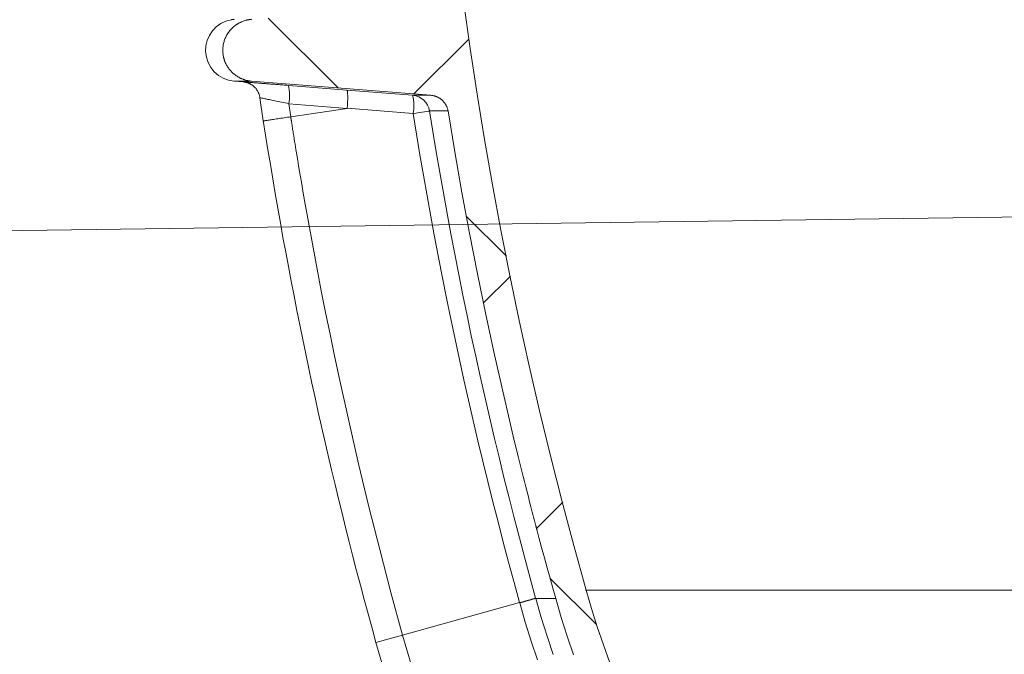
# Model space of a CAD drawing. Extents: x 193 to 943, y 26 to 526.
# Tile 19 of 207: x 341.22 to 349.15, y 93.66 to 98.78. Entities that reach past the tile are written whole.
import ezdxf

# ---------------------------------------------------------------- set-up
doc = ezdxf.new("R2010")
doc.units = 0
doc.layers.get('0').update_dxf_attribs({"lineweight": 25})
doc.layers.add('KG4_HLS_SYA', color=7, linetype='Continuous', lineweight=25)

# ---------------------------------------------------------------- blocks, each defined once
blk = doc.blocks.new('Kreis-A069HVOC7N', base_point=(342.7162, 98.2827))
at = {"color": 0, "lineweight": -2}
blk.add_ellipse((342.9662, 98.5319), major_axis=(-0.0422, 0.2464), ratio=1, start_param=0, end_param=2.891855, dxfattribs=at)
blk = doc.blocks.new('Spline-A069HVOU7N', base_point=(343.0277, 98.1481))
at = {"color": 0, "lineweight": -2}
for p, q in [((343.0287, 98.2756), (343.0277, 98.2757)), ((343.0297, 98.2754), (343.0287, 98.2756)), ((343.0307, 98.2753), (343.0297, 98.2754)), ((343.0317, 98.2751), (343.0307, 98.2753)), ((343.0327, 98.275), (343.0317, 98.2751)), ((343.0337, 98.2748), (343.0327, 98.275)), ((343.0358, 98.2744), (343.0337, 98.2748)), ((343.0378, 98.274), (343.0358, 98.2744)), ((343.0399, 98.2735), (343.0378, 98.274)), ((343.042, 98.273), (343.0399, 98.2735)), ((343.044, 98.2725), (343.042, 98.273)), ((343.046, 98.2719), (343.044, 98.2725)), ((343.0486, 98.2712), (343.046, 98.2719)), ((343.0512, 98.2704), (343.0486, 98.2712)), ((343.0537, 98.2695), (343.0512, 98.2704)), ((343.0562, 98.2687), (343.0537, 98.2695)), ((343.0587, 98.2678), (343.0562, 98.2687)), ((343.0612, 98.2668), (343.0587, 98.2678)), ((343.0641, 98.2656), (343.0612, 98.2668)), ((343.067, 98.2643), (343.0641, 98.2656)), ((343.0699, 98.263), (343.067, 98.2643)), ((343.0727, 98.2616), (343.0699, 98.263)), ((343.0755, 98.2602), (343.0727, 98.2616)), ((343.0783, 98.2587), (343.0755, 98.2602)), ((343.0814, 98.2569), (343.0783, 98.2587)), ((343.0845, 98.2551), (343.0814, 98.2569)), ((343.0875, 98.2532), (343.0845, 98.2551)), ((343.0905, 98.2512), (343.0875, 98.2532)), ((343.0934, 98.2492), (343.0905, 98.2512)), ((343.0963, 98.247), (343.0934, 98.2492)), ((343.0994, 98.2446), (343.0963, 98.247)), ((343.1024, 98.2421), (343.0994, 98.2446)), ((343.1054, 98.2395), (343.1024, 98.2421)), ((343.1083, 98.2369), (343.1054, 98.2395)), ((343.1112, 98.2341), (343.1083, 98.2369)), ((343.114, 98.2313), (343.1112, 98.2341)), ((343.1169, 98.2282), (343.114, 98.2313)), ((343.1198, 98.2249), (343.1169, 98.2282)), ((343.1225, 98.2216), (343.1198, 98.2249)), ((343.1252, 98.2182), (343.1225, 98.2216)), ((343.1277, 98.2147), (343.1252, 98.2182)), ((343.1302, 98.2112), (343.1277, 98.2147)), ((343.1327, 98.2073), (343.1302, 98.2112)), ((343.1351, 98.2033), (343.1327, 98.2073)), ((343.1374, 98.1992), (343.1351, 98.2033)), ((343.1396, 98.195), (343.1374, 98.1992)), ((343.1416, 98.1908), (343.1396, 98.195)), ((343.1436, 98.1866), (343.1416, 98.1908)), ((343.1456, 98.1819), (343.1436, 98.1866)), ((343.1475, 98.1771), (343.1456, 98.1819)), ((343.1492, 98.1723), (343.1475, 98.1771)), ((343.1507, 98.1674), (343.1492, 98.1723)), ((343.1519, 98.1625), (343.1507, 98.1674)), ((343.1527, 98.1575), (343.1519, 98.1625)), ((343.1529, 98.1559), (343.1527, 98.1575)), ((343.1531, 98.1543), (343.1529, 98.1559)), ((343.1532, 98.1528), (343.1531, 98.1543)), ((343.1534, 98.1512), (343.1532, 98.1528)), ((343.1535, 98.1496), (343.1534, 98.1512)), ((343.1536, 98.1481), (343.1535, 98.1496))]:
    blk.add_line(p, q, dxfattribs=at)
blk = doc.blocks.new('Kreis-A069HVP27N', base_point=(344.0884, 88.0415))
at = {"color": 0, "lineweight": -2}
blk.add_ellipse((352.5923, 96.1157), major_axis=(-8.5039, -2.3588), ratio=1, start_param=0, end_param=0.884766, dxfattribs=at)
blk = doc.blocks.new('Spline-A069HVP67N', base_point=(343.1807, 93.757))
at = {"color": 0, "lineweight": -2}
for p, q in [((343.1997, 97.8479), (343.1807, 97.9659)), ((343.2189, 97.7298), (343.1997, 97.8479)), ((343.2382, 97.6117), (343.2189, 97.7298)), ((343.2577, 97.4937), (343.2382, 97.6117)), ((343.2775, 97.3758), (343.2577, 97.4937)), ((343.2978, 97.2579), (343.2775, 97.3758)), ((343.3185, 97.14), (343.2978, 97.2579)), ((343.3397, 97.0222), (343.3185, 97.14)), ((343.3614, 96.9045), (343.3397, 97.0222)), ((343.3834, 96.7869), (343.3614, 96.9045)), ((343.4059, 96.6693), (343.3834, 96.7869)), ((343.4287, 96.5518), (343.4059, 96.6693)), ((343.4519, 96.4344), (343.4287, 96.5518)), ((343.4754, 96.3171), (343.4519, 96.4344)), ((343.4993, 96.1998), (343.4754, 96.3171)), ((343.5236, 96.0826), (343.4993, 96.1998)), ((343.5482, 95.9655), (343.5236, 96.0826)), ((343.5733, 95.8484), (343.5482, 95.9655)), ((343.5987, 95.7315), (343.5733, 95.8484)), ((343.6245, 95.6146), (343.5987, 95.7315)), ((343.6507, 95.4978), (343.6245, 95.6146)), ((343.6772, 95.3811), (343.6507, 95.4978)), ((343.7042, 95.2645), (343.6772, 95.3811)), ((343.7314, 95.148), (343.7042, 95.2645)), ((343.7591, 95.0315), (343.7314, 95.148)), ((343.7871, 94.9152), (343.7591, 95.0315)), ((343.8154, 94.7989), (343.7871, 94.9152)), ((343.8442, 94.6827), (343.8154, 94.7989)), ((343.8735, 94.5667), (343.8442, 94.6827)), ((343.9032, 94.4507), (343.8735, 94.5667)), ((343.9333, 94.3349), (343.9032, 94.4507)), ((343.9638, 94.2192), (343.9333, 94.3349)), ((343.9947, 94.1036), (343.9638, 94.2192)), ((344.0258, 93.988), (343.9947, 94.1036)), ((344.057, 93.8725), (344.0258, 93.988)), ((344.0884, 93.757), (344.057, 93.8725))]:
    blk.add_line(p, q, dxfattribs=at)
blk = doc.blocks.new('Spline-A069HWC47N', base_point=(345.7816, 89.1751))
at = {"color": 0, "lineweight": -2}
for p, q in [((345.7816, 94.1779), (345.8249, 94.0304)), ((345.8249, 94.0304), (345.8714, 93.8837)), ((345.8714, 93.8837), (345.921, 93.7381)), ((345.921, 93.7381), (345.9739, 93.5934)), ((345.9739, 93.5934), (346.0299, 93.4497)), ((346.0299, 93.4497), (346.0891, 93.3069)), ((346.0891, 93.3069), (346.1044, 93.2713)), ((346.1044, 93.2713), (346.1199, 93.2359)), ((346.1199, 93.2359), (346.1356, 93.2004)), ((346.1356, 93.2004), (346.1516, 93.1651)), ((346.1516, 93.1651), (346.1677, 93.1298)), ((346.1677, 93.1298), (346.184, 93.0945)), ((346.184, 93.0945), (346.1922, 93.0769)), ((346.1922, 93.0769), (346.2005, 93.0594)), ((346.2005, 93.0594), (346.2089, 93.0418)), ((346.2089, 93.0418), (346.2172, 93.0242)), ((346.2172, 93.0242), (346.2257, 93.0067)), ((346.2257, 93.0067), (346.2342, 92.9892)), ((346.2342, 92.9892), (346.2427, 92.9717)), ((346.2427, 92.9717), (346.2513, 92.9542)), ((346.2513, 92.9542), (346.26, 92.9367)), ((346.26, 92.9367), (346.2687, 92.9193)), ((346.2687, 92.9193), (346.2774, 92.9019)), ((346.2774, 92.9019), (346.2862, 92.8845)), ((346.2862, 92.8845), (346.3217, 92.8153)), ((346.3217, 92.8153), (346.358, 92.7465)), ((346.358, 92.7465), (346.3949, 92.6783)), ((346.3949, 92.6783), (346.4325, 92.6106)), ((346.4325, 92.6106), (346.4708, 92.5433)), ((346.4708, 92.5433), (346.5098, 92.4766)), ((346.5098, 92.4766), (346.5898, 92.3446)), ((346.5898, 92.3446), (346.6724, 92.2145)), ((346.6724, 92.2145), (346.7577, 92.0864)), ((346.7577, 92.0864), (346.8457, 91.9602)), ((346.8457, 91.9602), (346.9364, 91.836)), ((346.9364, 91.836), (347.0297, 91.7137)), ((347.0297, 91.7137), (347.1257, 91.5933)), ((347.1257, 91.5933), (347.2244, 91.4749)), ((347.2244, 91.4749), (347.3257, 91.3584)), ((347.3257, 91.3584), (347.4297, 91.2439)), ((347.4297, 91.2439), (347.5364, 91.1313)), ((347.5364, 91.1313), (347.6459, 91.0207)), ((347.6459, 91.0207), (347.6597, 91.0071)), ((347.6597, 91.0071), (347.6736, 90.9934)), ((347.6736, 90.9934), (347.6876, 90.9798)), ((347.6876, 90.9798), (347.7016, 90.9662)), ((347.7016, 90.9662), (347.7156, 90.9527)), ((347.7156, 90.9527), (347.7296, 90.9392)), ((347.7296, 90.9392), (347.7437, 90.9258)), ((347.7437, 90.9258), (347.7578, 90.9124)), ((347.7578, 90.9124), (347.7719, 90.899)), ((347.7719, 90.899), (347.7861, 90.8857)), ((347.7861, 90.8857), (347.8003, 90.8725)), ((347.8003, 90.8725), (347.8145, 90.8592)), ((347.8145, 90.8592), (347.8431, 90.8329)), ((347.8431, 90.8329), (347.8717, 90.8068)), ((347.8717, 90.8068), (347.9005, 90.7808)), ((347.9005, 90.7808), (347.9294, 90.755)), ((347.9294, 90.755), (347.9584, 90.7294)), ((347.9584, 90.7294), (347.9875, 90.7039)), ((347.9875, 90.7039), (348.0462, 90.6535)), ((348.0462, 90.6535), (348.1052, 90.6038)), ((348.1052, 90.6038), (348.1648, 90.5547)), ((348.1648, 90.5547), (348.2248, 90.5064)), ((348.2248, 90.5064), (348.2853, 90.4586)), ((348.2853, 90.4586), (348.3463, 90.4116)), ((348.3463, 90.4116), (348.4696, 90.3195)), ((348.4696, 90.3195), (348.5948, 90.2301)), ((348.5948, 90.2301), (348.7218, 90.1433)), ((348.7218, 90.1433), (348.8507, 90.0592)), ((348.8507, 90.0592), (348.9814, 89.9777)), ((348.9814, 89.9777), (349.114, 89.8989)), ((349.114, 89.8989), (349.1809, 89.8605)), ((349.1809, 89.8605), (349.2484, 89.8228)), ((349.2484, 89.8228), (349.3163, 89.7857)), ((349.3163, 89.7857), (349.3847, 89.7493)), ((349.3847, 89.7493), (349.4535, 89.7136)), ((349.4535, 89.7136), (349.5228, 89.6785)), ((349.5228, 89.6785), (349.5577, 89.6612)), ((349.5577, 89.6612), (349.5926, 89.6441)), ((349.5926, 89.6441), (349.6277, 89.6272)), ((349.6277, 89.6272), (349.6629, 89.6104)), ((349.6629, 89.6104), (349.6981, 89.5938)), ((349.6981, 89.5938), (349.7335, 89.5775)), ((349.7335, 89.5775), (349.7689, 89.5612)), ((349.7689, 89.5612), (349.8044, 89.5452)), ((349.8044, 89.5452), (349.84, 89.5294)), ((349.84, 89.5294), (349.8757, 89.5137)), ((349.8757, 89.5137), (349.9114, 89.4983)), ((349.9114, 89.4983), (349.9472, 89.483)), ((349.9472, 89.483), (349.9831, 89.4679)), ((349.9831, 89.4679), (350.0191, 89.453)), ((350.0191, 89.453), (350.0552, 89.4383)), ((350.0552, 89.4383), (350.0913, 89.4238)), ((350.0913, 89.4238), (350.1275, 89.4094)), ((350.1275, 89.4094), (350.1638, 89.3953)), ((350.1638, 89.3953), (350.182, 89.3883)), ((350.182, 89.3883), (350.2002, 89.3813)), ((350.2002, 89.3813), (350.2184, 89.3744)), ((350.2184, 89.3744), (350.2366, 89.3675)), ((350.2366, 89.3675), (350.2549, 89.3607)), ((350.2549, 89.3607), (350.2732, 89.3539)), ((350.2732, 89.3539), (350.2823, 89.3505)), ((350.2823, 89.3505), (350.2914, 89.3472)), ((350.2914, 89.3472), (350.3004, 89.3439)), ((350.3004, 89.3439), (350.3095, 89.3406)), ((350.3095, 89.3406), (350.3185, 89.3373)), ((350.3185, 89.3373), (350.3276, 89.334)), ((350.3276, 89.334), (350.3366, 89.3308)), ((350.3366, 89.3308), (350.3457, 89.3275)), ((350.3457, 89.3275), (350.3548, 89.3243)), ((350.3548, 89.3243), (350.3638, 89.3211)), ((350.3638, 89.3211), (350.3729, 89.3179)), ((350.3729, 89.3179), (350.382, 89.3147)), ((350.382, 89.3147), (350.4546, 89.2895)), ((350.4546, 89.2895), (350.5274, 89.2651)), ((350.5274, 89.2651), (350.6003, 89.2415)), ((350.6003, 89.2415), (350.6734, 89.2186)), ((350.6734, 89.2186), (350.7466, 89.1965)), ((350.7466, 89.1965), (350.82, 89.1751))]:
    blk.add_line(p, q, dxfattribs=at)
blk = doc.blocks.new('Spline-A069HWC67N', base_point=(344.4731, 94.1779))
at = {"color": 0, "lineweight": -2}
for p, q in [((344.7958, 98.912), (344.848, 98.5447)), ((344.848, 98.5447), (344.9042, 98.178)), ((344.9042, 98.178), (344.9642, 97.8118)), ((344.9642, 97.8118), (345.0282, 97.446)), ((345.0282, 97.446), (345.0961, 97.0809)), ((345.0961, 97.0809), (345.1679, 96.7162)), ((345.1679, 96.7162), (345.2436, 96.352)), ((345.2436, 96.352), (345.3233, 95.9884)), ((345.3233, 95.9884), (345.407, 95.6252)), ((345.407, 95.6252), (345.4946, 95.2626)), ((345.4946, 95.2626), (345.5863, 94.9005)), ((345.5863, 94.9005), (345.6819, 94.539)), ((345.6819, 94.539), (345.7816, 94.1779))]:
    blk.add_line(p, q, dxfattribs=at)
blk = doc.blocks.new('Spline-A069HWD27N', base_point=(342.8547, 98.2827))
at = {"color": 0, "lineweight": -2}
for p, q in [((343.0115, 98.7632), (343.0187, 98.766)), ((343.0187, 98.766), (343.0261, 98.7686)), ((343.0261, 98.7686), (343.0335, 98.771)), ((343.0335, 98.771), (343.0409, 98.7731)), ((343.0409, 98.7731), (343.0447, 98.7741)), ((343.0447, 98.7741), (343.0485, 98.775)), ((343.0485, 98.775), (343.0523, 98.7759)), ((343.0523, 98.7759), (343.0561, 98.7767)), ((343.0561, 98.7767), (343.0599, 98.7774)), ((343.0599, 98.7774), (343.0638, 98.7781)), ((343.0638, 98.7781), (343.0676, 98.7788)), ((343.0676, 98.7788), (343.0715, 98.7794)), ((343.0715, 98.7794), (343.0754, 98.7799)), ((343.0754, 98.7799), (343.0793, 98.7803)), ((343.0793, 98.7803), (343.0832, 98.7807)), ((343.0832, 98.7807), (343.0871, 98.7811)), ((342.9069, 98.684), (342.9117, 98.6901)), ((342.9117, 98.6901), (342.9168, 98.6961)), ((342.9168, 98.6961), (342.9221, 98.7019)), ((342.9221, 98.7019), (342.9275, 98.7075)), ((342.9275, 98.7075), (342.9331, 98.713)), ((342.9331, 98.713), (342.9389, 98.7182)), ((342.9389, 98.7182), (342.9448, 98.7233)), ((342.9448, 98.7233), (342.9509, 98.7282)), ((342.9509, 98.7282), (342.957, 98.7329)), ((342.957, 98.7329), (342.9602, 98.7351)), ((342.9602, 98.7351), (342.9634, 98.7374)), ((342.9634, 98.7374), (342.9666, 98.7395)), ((342.9666, 98.7395), (342.9699, 98.7417)), ((342.9699, 98.7417), (342.9732, 98.7437)), ((342.9732, 98.7437), (342.9765, 98.7458)), ((342.9765, 98.7458), (342.9799, 98.7477)), ((342.9799, 98.7477), (342.9833, 98.7497)), ((342.9833, 98.7497), (342.9867, 98.7516)), ((342.9867, 98.7516), (342.9902, 98.7534)), ((342.9902, 98.7534), (342.9937, 98.7552)), ((342.9937, 98.7552), (342.9972, 98.7569)), ((342.9972, 98.7569), (343.0043, 98.7602)), ((343.0043, 98.7602), (343.0115, 98.7632)), ((342.8646, 98.6012), (342.8669, 98.6086)), ((342.8669, 98.6086), (342.8694, 98.616)), ((342.8694, 98.616), (342.8722, 98.6233)), ((342.8722, 98.6233), (342.8736, 98.6269)), ((342.8736, 98.6269), (342.8752, 98.6305)), ((342.8752, 98.6305), (342.8768, 98.6341)), ((342.8768, 98.6341), (342.8784, 98.6377)), ((342.8784, 98.6377), (342.8801, 98.6412)), ((342.8801, 98.6412), (342.8819, 98.6447)), ((342.8819, 98.6447), (342.8837, 98.6482)), ((342.8837, 98.6482), (342.8855, 98.6516)), ((342.8855, 98.6516), (342.8874, 98.655)), ((342.8874, 98.655), (342.8894, 98.6584)), ((342.8894, 98.6584), (342.8914, 98.6617)), ((342.8914, 98.6617), (342.8935, 98.665)), ((342.8935, 98.665), (342.8977, 98.6715)), ((342.8977, 98.6715), (342.9022, 98.6778)), ((342.9022, 98.6778), (342.9069, 98.684)), ((342.8547, 98.5319), (342.8548, 98.5397)), ((342.8548, 98.5241), (342.8547, 98.5319)), ((342.8548, 98.5397), (342.8552, 98.5475)), ((342.8552, 98.5475), (342.8558, 98.5553)), ((342.8558, 98.5553), (342.8567, 98.5631)), ((342.8567, 98.5631), (342.8578, 98.5709)), ((342.8578, 98.5709), (342.8591, 98.5786)), ((342.8591, 98.5786), (342.8607, 98.5862)), ((342.8607, 98.5862), (342.8625, 98.5937)), ((342.8625, 98.5937), (342.8646, 98.6012)), ((342.8552, 98.5164), (342.8548, 98.5241)), ((342.8558, 98.5086), (342.8552, 98.5164)), ((342.8566, 98.5009), (342.8558, 98.5086)), ((342.8577, 98.4932), (342.8566, 98.5009)), ((342.8591, 98.4855), (342.8577, 98.4932)), ((342.8598, 98.4817), (342.8591, 98.4855)), ((342.8607, 98.4779), (342.8598, 98.4817)), ((342.8615, 98.474), (342.8607, 98.4779)), ((342.8625, 98.4702), (342.8615, 98.474)), ((342.8635, 98.4664), (342.8625, 98.4702)), ((342.8646, 98.4627), (342.8635, 98.4664)), ((342.8657, 98.4589), (342.8646, 98.4627)), ((342.8669, 98.4552), (342.8657, 98.4589)), ((342.8681, 98.4515), (342.8669, 98.4552)), ((342.8694, 98.4478), (342.8681, 98.4515)), ((342.8707, 98.4442), (342.8694, 98.4478)), ((342.8721, 98.4405), (342.8707, 98.4442)), ((342.8751, 98.4334), (342.8721, 98.4405)), ((342.8783, 98.4263), (342.8751, 98.4334)), ((342.8817, 98.4193), (342.8783, 98.4263)), ((342.8854, 98.4124), (342.8817, 98.4193)), ((342.8892, 98.4057), (342.8854, 98.4124)), ((342.8933, 98.399), (342.8892, 98.4057)), ((342.8954, 98.3957), (342.8933, 98.399)), ((342.8976, 98.3924), (342.8954, 98.3957)), ((342.8999, 98.3892), (342.8976, 98.3924)), ((342.9021, 98.386), (342.8999, 98.3892)), ((342.9045, 98.3828), (342.9021, 98.386)), ((342.9068, 98.3797), (342.9045, 98.3828)), ((342.9093, 98.3766), (342.9068, 98.3797)), ((342.9117, 98.3736), (342.9093, 98.3766)), ((342.9143, 98.3706), (342.9117, 98.3736)), ((342.9168, 98.3677), (342.9143, 98.3706)), ((342.9194, 98.3647), (342.9168, 98.3677)), ((342.9221, 98.3619), (342.9194, 98.3647)), ((342.9248, 98.359), (342.9221, 98.3619)), ((342.9275, 98.3562), (342.9248, 98.359)), ((342.9303, 98.3534), (342.9275, 98.3562)), ((342.9332, 98.3507), (342.9303, 98.3534)), ((342.9361, 98.3481), (342.9332, 98.3507)), ((342.939, 98.3454), (342.9361, 98.3481)), ((342.9419, 98.3429), (342.939, 98.3454)), ((342.9449, 98.3404), (342.9419, 98.3429)), ((342.9479, 98.3379), (342.9449, 98.3404)), ((342.951, 98.3355), (342.9479, 98.3379)), ((342.954, 98.3331), (342.951, 98.3355)), ((342.9572, 98.3308), (342.954, 98.3331)), ((342.9635, 98.3263), (342.9572, 98.3308)), ((342.97, 98.322), (342.9635, 98.3263)), ((342.9766, 98.3179), (342.97, 98.322)), ((342.9833, 98.314), (342.9766, 98.3179)), ((342.9902, 98.3104), (342.9833, 98.314)), ((342.9972, 98.3069), (342.9902, 98.3104)), ((343.0007, 98.3052), (342.9972, 98.3069)), ((343.0043, 98.3036), (343.0007, 98.3052)), ((343.0079, 98.302), (343.0043, 98.3036)), ((343.0115, 98.3005), (343.0079, 98.302)), ((343.0152, 98.2991), (343.0115, 98.3005)), ((343.0188, 98.2977), (343.0152, 98.2991)), ((343.0225, 98.2964), (343.0188, 98.2977)), ((343.0262, 98.2951), (343.0225, 98.2964)), ((343.0299, 98.2939), (343.0262, 98.2951)), ((343.0336, 98.2928), (343.0299, 98.2939)), ((343.0373, 98.2917), (343.0336, 98.2928)), ((343.041, 98.2906), (343.0373, 98.2917)), ((343.0486, 98.2887), (343.041, 98.2906)), ((343.0561, 98.287), (343.0486, 98.2887)), ((343.0638, 98.2856), (343.0561, 98.287)), ((343.0715, 98.2844), (343.0638, 98.2856)), ((343.0793, 98.2834), (343.0715, 98.2844)), ((343.0871, 98.2827), (343.0793, 98.2834))]:
    blk.add_line(p, q, dxfattribs=at)
blk = doc.blocks.new('Spline-A069HWD47N', base_point=(344.5313, 98.0423))
at = {"color": 0, "lineweight": -2}
for p, q in [((344.5355, 98.1679), (344.5313, 98.1683)), ((344.5397, 98.1674), (344.5355, 98.1679)), ((344.5439, 98.1668), (344.5397, 98.1674)), ((344.548, 98.166), (344.5439, 98.1668)), ((344.5521, 98.1652), (344.548, 98.166)), ((344.5562, 98.1642), (344.5521, 98.1652)), ((344.5603, 98.1632), (344.5562, 98.1642)), ((344.5643, 98.162), (344.5603, 98.1632)), ((344.5682, 98.1607), (344.5643, 98.162)), ((344.5722, 98.1594), (344.5682, 98.1607)), ((344.5761, 98.1579), (344.5722, 98.1594)), ((344.58, 98.1562), (344.5761, 98.1579)), ((344.5838, 98.1545), (344.58, 98.1562)), ((344.5876, 98.1527), (344.5838, 98.1545)), ((344.5914, 98.1508), (344.5876, 98.1527)), ((344.5951, 98.1487), (344.5914, 98.1508)), ((344.5987, 98.1466), (344.5951, 98.1487)), ((344.6022, 98.1444), (344.5987, 98.1466)), ((344.6057, 98.1421), (344.6022, 98.1444)), ((344.6091, 98.1397), (344.6057, 98.1421)), ((344.6125, 98.1372), (344.6091, 98.1397)), ((344.6158, 98.1346), (344.6125, 98.1372)), ((344.619, 98.1319), (344.6158, 98.1346)), ((344.6221, 98.1291), (344.619, 98.1319)), ((344.6252, 98.1263), (344.6221, 98.1291)), ((344.6282, 98.1233), (344.6252, 98.1263)), ((344.6311, 98.1203), (344.6282, 98.1233)), ((344.6339, 98.1171), (344.6311, 98.1203)), ((344.6367, 98.1139), (344.6339, 98.1171)), ((344.6393, 98.1107), (344.6367, 98.1139)), ((344.6418, 98.1074), (344.6393, 98.1107)), ((344.6443, 98.104), (344.6418, 98.1074)), ((344.6466, 98.1005), (344.6443, 98.104)), ((344.6489, 98.097), (344.6466, 98.1005)), ((344.651, 98.0934), (344.6489, 98.097)), ((344.6531, 98.0897), (344.651, 98.0934)), ((344.6551, 98.086), (344.6531, 98.0897)), ((344.6569, 98.0822), (344.6551, 98.086)), ((344.6587, 98.0784), (344.6569, 98.0822)), ((344.6603, 98.0745), (344.6587, 98.0784)), ((344.6618, 98.0706), (344.6603, 98.0745)), ((344.6632, 98.0667), (344.6618, 98.0706)), ((344.6645, 98.0627), (344.6632, 98.0667)), ((344.6657, 98.0587), (344.6645, 98.0627)), ((344.6668, 98.0547), (344.6657, 98.0587)), ((344.6677, 98.0506), (344.6668, 98.0547)), ((344.6686, 98.0465), (344.6677, 98.0506)), ((344.6693, 98.0423), (344.6686, 98.0465))]:
    blk.add_line(p, q, dxfattribs=at)
blk = doc.blocks.new('Spline-A069HWD67N', base_point=(344.6693, 94.1111))
at = {"color": 0, "lineweight": -2}
for p, q in [((344.6693, 98.0423), (344.7239, 97.7137)), ((344.7239, 97.7137), (344.7817, 97.3854)), ((344.7817, 97.3854), (344.8426, 97.0573)), ((344.8426, 97.0573), (344.9067, 96.7294)), ((344.9067, 96.7294), (344.974, 96.4018)), ((344.974, 96.4018), (345.0445, 96.0745)), ((345.0445, 96.0745), (345.0809, 95.9109)), ((345.0809, 95.9109), (345.1182, 95.7474)), ((345.1182, 95.7474), (345.1563, 95.5839)), ((345.1563, 95.5839), (345.1951, 95.4205)), ((345.1951, 95.4205), (345.2348, 95.2572)), ((345.2348, 95.2572), (345.2753, 95.0939)), ((345.2753, 95.0939), (345.2856, 95.0531)), ((345.2856, 95.0531), (345.2959, 95.0123)), ((345.2959, 95.0123), (345.3062, 94.9715)), ((345.3062, 94.9715), (345.3166, 94.9307)), ((345.3166, 94.9307), (345.3271, 94.8899)), ((345.3271, 94.8899), (345.3376, 94.8491)), ((345.3376, 94.8491), (345.3429, 94.8287)), ((345.3429, 94.8287), (345.3482, 94.8083)), ((345.3482, 94.8083), (345.3535, 94.788)), ((345.3535, 94.788), (345.3588, 94.7676)), ((345.3588, 94.7676), (345.3641, 94.7472)), ((345.3641, 94.7472), (345.3694, 94.7268)), ((345.3694, 94.7268), (345.3708, 94.7217)), ((345.3708, 94.7217), (345.3721, 94.7166)), ((345.3721, 94.7166), (345.3735, 94.7115)), ((345.3735, 94.7115), (345.3748, 94.7064)), ((345.3748, 94.7064), (345.3761, 94.7013)), ((345.3761, 94.7013), (345.3775, 94.6962)), ((345.3775, 94.6962), (345.3782, 94.6937)), ((345.3782, 94.6937), (345.3788, 94.6911)), ((345.3788, 94.6911), (345.3795, 94.6886)), ((345.3795, 94.6886), (345.3802, 94.686)), ((345.3802, 94.686), (345.3808, 94.6835)), ((345.3808, 94.6835), (345.3815, 94.6809)), ((345.3815, 94.6809), (345.3822, 94.6784)), ((345.3822, 94.6784), (345.3828, 94.6758)), ((345.3828, 94.6758), (345.3835, 94.6733)), ((345.3835, 94.6733), (345.3842, 94.6707)), ((345.3842, 94.6707), (345.3849, 94.6682)), ((345.3849, 94.6682), (345.3855, 94.6656)), ((345.3855, 94.6656), (345.3883, 94.6553)), ((345.3883, 94.6553), (345.391, 94.645)), ((345.391, 94.645), (345.3937, 94.6347)), ((345.3937, 94.6347), (345.3965, 94.6244)), ((345.3965, 94.6244), (345.3992, 94.6141)), ((345.3992, 94.6141), (345.4019, 94.6038)), ((345.4019, 94.6038), (345.4239, 94.5215)), ((345.4239, 94.5215), (345.4461, 94.4392)), ((345.4461, 94.4392), (345.4685, 94.3571)), ((345.4685, 94.3571), (345.4911, 94.275)), ((345.4911, 94.275), (345.5139, 94.193)), ((345.5139, 94.193), (345.5368, 94.1111))]:
    blk.add_line(p, q, dxfattribs=at)
blk = doc.blocks.new('Spline-A069HWD87N', base_point=(345.5368, 88.9358))
at = {"color": 0, "lineweight": -2}
for p, q in [((345.5368, 94.1111), (345.5816, 93.9585)), ((345.5816, 93.9585), (345.6296, 93.8069)), ((345.6296, 93.8069), (345.681, 93.6561))]:
    blk.add_line(p, q, dxfattribs=at)
blk = doc.blocks.new('Spline-A069HWEA7N', base_point=(343.0189, 98.2482))
at = {"color": 0, "lineweight": -2}
for p, q in [((343.019, 98.2768), (343.0189, 98.2768)), ((343.0189, 98.2768), (343.0189, 98.2768)), ((343.0189, 98.2768), (343.0189, 98.2768)), ((343.0189, 98.2768), (343.0189, 98.2768)), ((343.0189, 98.2768), (343.0189, 98.2768)), ((343.0189, 98.2768), (343.0189, 98.2768)), ((343.0189, 98.2768), (343.0189, 98.2768)), ((343.0189, 98.2768), (343.0189, 98.2768)), ((343.0189, 98.2768), (343.0189, 98.2768)), ((343.0189, 98.2768), (343.0189, 98.2768)), ((343.0189, 98.2768), (343.0189, 98.2768)), ((343.0189, 98.2768), (343.0189, 98.2768)), ((343.0189, 98.2768), (343.019, 98.2768)), ((343.0192, 98.2768), (343.019, 98.2768)), ((343.019, 98.2768), (343.019, 98.2768)), ((343.019, 98.2768), (343.019, 98.2768)), ((343.019, 98.2768), (343.019, 98.2768)), ((343.019, 98.2768), (343.019, 98.2768)), ((343.019, 98.2768), (343.019, 98.2768)), ((343.019, 98.2768), (343.019, 98.2768)), ((343.019, 98.2768), (343.019, 98.2768)), ((343.019, 98.2768), (343.019, 98.2768)), ((343.019, 98.2768), (343.019, 98.2768)), ((343.019, 98.2768), (343.019, 98.2768)), ((343.019, 98.2768), (343.019, 98.2768)), ((343.019, 98.2768), (343.019, 98.2768)), ((343.019, 98.2768), (343.019, 98.2768)), ((343.019, 98.2768), (343.019, 98.2768)), ((343.019, 98.2768), (343.019, 98.2768)), ((343.019, 98.2768), (343.019, 98.2768)), ((343.019, 98.2768), (343.019, 98.2768)), ((343.0196, 98.2768), (343.0192, 98.2768)), ((343.0206, 98.2767), (343.0196, 98.2768)), ((343.0221, 98.2766), (343.0206, 98.2767)), ((343.024, 98.2765), (343.0221, 98.2766)), ((343.0264, 98.2763), (343.024, 98.2765)), ((343.0291, 98.2761), (343.0264, 98.2763)), ((343.0321, 98.2758), (343.0291, 98.2761)), ((343.0353, 98.2756), (343.0321, 98.2758)), ((343.0388, 98.2753), (343.0353, 98.2756)), ((343.0425, 98.275), (343.0388, 98.2753)), ((343.0465, 98.2747), (343.0425, 98.275)), ((343.0507, 98.2744), (343.0465, 98.2747)), ((343.0553, 98.274), (343.0507, 98.2744)), ((343.0604, 98.2736), (343.0553, 98.274)), ((343.0658, 98.2732), (343.0604, 98.2736)), ((343.0716, 98.2727), (343.0658, 98.2732)), ((343.0777, 98.2723), (343.0716, 98.2727)), ((343.084, 98.2718), (343.0777, 98.2723)), ((343.0906, 98.2713), (343.084, 98.2718)), ((343.0973, 98.2707), (343.0906, 98.2713)), ((343.1043, 98.2702), (343.0973, 98.2707)), ((343.1115, 98.2696), (343.1043, 98.2702)), ((343.1189, 98.269), (343.1115, 98.2696)), ((343.1266, 98.2684), (343.1189, 98.269)), ((343.1345, 98.2678), (343.1266, 98.2684)), ((343.1431, 98.2672), (343.1345, 98.2678)), ((343.1518, 98.2665), (343.1431, 98.2672)), ((343.1608, 98.2658), (343.1518, 98.2665)), ((343.17, 98.265), (343.1608, 98.2658)), ((343.1794, 98.2643), (343.17, 98.265)), ((343.189, 98.2635), (343.1794, 98.2643)), ((343.1986, 98.2628), (343.189, 98.2635)), ((343.2083, 98.262), (343.1986, 98.2628)), ((343.2182, 98.2612), (343.2083, 98.262)), ((343.2282, 98.2604), (343.2182, 98.2612)), ((343.2384, 98.2596), (343.2282, 98.2604)), ((343.2487, 98.2588), (343.2384, 98.2596)), ((343.2595, 98.258), (343.2487, 98.2588)), ((343.2704, 98.2571), (343.2595, 98.258)), ((343.2814, 98.2562), (343.2704, 98.2571)), ((343.2926, 98.2554), (343.2814, 98.2562)), ((343.3038, 98.2545), (343.2926, 98.2554)), ((343.3152, 98.2536), (343.3038, 98.2545)), ((343.3263, 98.2527), (343.3152, 98.2536)), ((343.3376, 98.2518), (343.3263, 98.2527)), ((343.3488, 98.2509), (343.3376, 98.2518)), ((343.3602, 98.25), (343.3488, 98.2509)), ((343.3715, 98.2491), (343.3602, 98.25)), ((343.3829, 98.2482), (343.3715, 98.2491))]:
    blk.add_line(p, q, dxfattribs=at)
blk = doc.blocks.new('Spline-A069HWEC7N', base_point=(342.9235, 98.7782))
at = {"color": 0, "lineweight": -2}
for p, q in [((342.9237, 98.7782), (342.9235, 98.7782)), ((342.9235, 98.7782), (342.9235, 98.7782)), ((342.9235, 98.7782), (342.9235, 98.7782)), ((342.9235, 98.7782), (342.9235, 98.7782)), ((342.9235, 98.7782), (342.9235, 98.7782)), ((342.9235, 98.7782), (342.9235, 98.7782)), ((342.9235, 98.7782), (342.9235, 98.7782)), ((342.9235, 98.7782), (342.9235, 98.7782)), ((342.9235, 98.7782), (342.9236, 98.7782)), ((342.9236, 98.7782), (342.9236, 98.7783)), ((342.9236, 98.7783), (342.9236, 98.7783)), ((342.9236, 98.7783), (342.9236, 98.7783)), ((342.9236, 98.7783), (342.9236, 98.7783)), ((342.9236, 98.7783), (342.9236, 98.7783)), ((342.9236, 98.7783), (342.9237, 98.7783)), ((342.9236, 98.7782), (342.9236, 98.7782)), ((342.9237, 98.7783), (342.9237, 98.7783)), ((342.9237, 98.7783), (342.9237, 98.7783)), ((342.9237, 98.7783), (342.9237, 98.7783)), ((342.9237, 98.7783), (342.9238, 98.7783)), ((342.9239, 98.7782), (342.9237, 98.7782)), ((342.9238, 98.7783), (342.9238, 98.7783)), ((342.9238, 98.7783), (342.9238, 98.7783)), ((342.9238, 98.7783), (342.9239, 98.7783)), ((342.9239, 98.7783), (342.9239, 98.7783)), ((342.9239, 98.7783), (342.924, 98.7783)), ((342.924, 98.7783), (342.9242, 98.7783)), ((342.9242, 98.7783), (342.9244, 98.7784)), ((342.9244, 98.7784), (342.9247, 98.7784)), ((342.9247, 98.7784), (342.926, 98.7786)), ((342.926, 98.7786), (342.9282, 98.7788)), ((342.9282, 98.7788), (342.9312, 98.7792)), ((342.9312, 98.7792), (342.9347, 98.7796)), ((342.9347, 98.7796), (342.9387, 98.7801)), ((342.9387, 98.7801), (342.943, 98.7806)), ((342.943, 98.7806), (342.9474, 98.7811))]:
    blk.add_line(p, q, dxfattribs=at)
blk = doc.blocks.new('Spline-A069HXZK7N', base_point=(345.3762, 88.9413))
at = {"color": 0, "lineweight": -2}
for p, q in [((345.4201, 93.959), (345.3762, 94.1111)), ((345.4671, 93.8083), (345.4201, 93.959)), ((345.5172, 93.6591), (345.4671, 93.8083))]:
    blk.add_line(p, q, dxfattribs=at)
blk = doc.blocks.new('Spline-A069HXZW7N', base_point=(344.5202, 94.114))
at = {"color": 0, "lineweight": -2}
for p, q in [((344.547, 97.8769), (344.5202, 98.0423)), ((344.5745, 97.7115), (344.547, 97.8769)), ((344.6028, 97.5464), (344.5745, 97.7115)), ((344.6319, 97.3813), (344.6028, 97.5464)), ((344.6617, 97.2164), (344.6319, 97.3813)), ((344.6924, 97.0517), (344.6617, 97.2164)), ((344.7238, 96.887), (344.6924, 97.0517)), ((344.7559, 96.7226), (344.7238, 96.887)), ((344.7889, 96.5582), (344.7559, 96.7226)), ((344.8226, 96.394), (344.7889, 96.5582)), ((344.8571, 96.23), (344.8226, 96.394)), ((344.8924, 96.0662), (344.8571, 96.23)), ((344.9284, 95.9025), (344.8924, 96.0662)), ((344.9652, 95.739), (344.9284, 95.9025)), ((345.0028, 95.5756), (344.9652, 95.739)), ((345.0411, 95.4124), (345.0028, 95.5756)), ((345.0802, 95.2495), (345.0411, 95.4124)), ((345.1201, 95.0867), (345.0802, 95.2495)), ((345.1608, 94.924), (345.1201, 95.0867)), ((345.2022, 94.7616), (345.1608, 94.924)), ((345.2443, 94.5994), (345.2022, 94.7616)), ((345.2872, 94.4374), (345.2443, 94.5994)), ((345.3309, 94.2756), (345.2872, 94.4374)), ((345.3754, 94.114), (345.3309, 94.2756))]:
    blk.add_line(p, q, dxfattribs=at)
blk = doc.blocks.new('Kreis-A069HY0A7N', base_point=(344.3842, 98.0423))
at = {"color": 0, "lineweight": -2}
blk.add_ellipse((344.3721, 98.0188), major_axis=(0.1481, 0.0235), ratio=1, start_param=0, end_param=1.333088, dxfattribs=at)
blk = doc.blocks.new('Polylinie-A069HY0C7N', base_point=(343.3829, 98.2106))
at = {"color": 0, "lineweight": -2}
for p, q in [((343.5558, 98.2344), (343.3829, 98.2482)), ((343.8533, 98.2106), (343.5558, 98.2344)), ((343.8536, 98.2106), (343.8533, 98.2106))]:
    blk.add_line(p, q, dxfattribs=at)
blk = doc.blocks.new('Polylinie-A069HY3S7N', base_point=(345.2472, 94.0753))
at = {"color": 0, "lineweight": -2}
for p, q in [((345.2962, 94.0889), (345.2724, 94.0823)), ((345.3181, 94.095), (345.2962, 94.0889)), ((345.3372, 94.1003), (345.3181, 94.095)), ((345.353, 94.1047), (345.3372, 94.1003)), ((345.365, 94.108), (345.353, 94.1047)), ((345.3728, 94.1102), (345.365, 94.108)), ((345.3762, 94.1111), (345.3728, 94.1102)), ((345.2724, 94.0823), (345.2472, 94.0753))]:
    blk.add_line(p, q, dxfattribs=at)
blk = doc.blocks.new('Spline-A069HY3U7N', base_point=(345.2472, 88.8132))
at = {"color": 0, "lineweight": -2}
for p, q in [((345.2472, 94.0753), (345.292, 93.9205)), ((345.292, 93.9205), (345.3398, 93.7671)), ((345.3398, 93.7671), (345.3907, 93.6152))]:
    blk.add_line(p, q, dxfattribs=at)
blk = doc.blocks.new('Kreis-A069HY4M7N', base_point=(344.3035, 88.1641))
at = {"color": 0, "lineweight": -2}
blk.add_ellipse((352.5923, 96.1157), major_axis=(-8.2888, -2.2991), ratio=1, start_param=0, end_param=0.908938, dxfattribs=at)
blk = doc.blocks.new('Spline-A069HY567N', base_point=(344.388, 94.0782))
at = {"color": 0, "lineweight": -2}
for p, q in [((344.388, 98.0213), (344.4149, 97.8552)), ((344.4149, 97.8552), (344.4425, 97.6892)), ((344.4425, 97.6892), (344.4709, 97.5234)), ((344.4709, 97.5234), (344.5001, 97.3578)), ((344.5001, 97.3578), (344.5301, 97.1923)), ((344.5301, 97.1923), (344.5608, 97.0269)), ((344.5608, 97.0269), (344.5923, 96.8616)), ((344.5923, 96.8616), (344.6246, 96.6965)), ((344.6246, 96.6965), (344.6577, 96.5316)), ((344.6577, 96.5316), (344.6916, 96.3668)), ((344.6916, 96.3668), (344.7262, 96.2022)), ((344.7262, 96.2022), (344.7616, 96.0377)), ((344.7616, 96.0377), (344.7978, 95.8734)), ((344.7978, 95.8734), (344.8347, 95.7093)), ((344.8347, 95.7093), (344.8724, 95.5453)), ((344.8724, 95.5453), (344.9109, 95.3815)), ((344.9109, 95.3815), (344.9502, 95.2179)), ((344.9502, 95.2179), (344.9902, 95.0545)), ((344.9902, 95.0545), (345.031, 94.8913)), ((345.031, 94.8913), (345.0725, 94.7283)), ((345.0725, 94.7283), (345.1149, 94.5654)), ((345.1149, 94.5654), (345.1579, 94.4028)), ((345.1579, 94.4028), (345.2018, 94.2404)), ((345.2018, 94.2404), (345.2464, 94.0782))]:
    blk.add_line(p, q, dxfattribs=at)
blk = doc.blocks.new('Polylinie-A069HY587N', base_point=(345.2464, 94.0782))
at = {"color": 0, "lineweight": -2}
for p, q in [((345.2716, 94.0851), (345.2464, 94.0782)), ((345.2954, 94.0918), (345.2716, 94.0851)), ((345.3173, 94.0978), (345.2954, 94.0918)), ((345.3364, 94.1031), (345.3173, 94.0978)), ((345.3522, 94.1075), (345.3364, 94.1031)), ((345.3642, 94.1109), (345.3522, 94.1075)), ((345.372, 94.113), (345.3642, 94.1109)), ((345.3754, 94.114), (345.372, 94.113))]:
    blk.add_line(p, q, dxfattribs=at)
blk = doc.blocks.new('Polylinie-A069HY5A7N', base_point=(344.388, 98.0213))
at = {"color": 0, "lineweight": -2}
for p, q in [((344.4138, 98.0254), (344.388, 98.0213)), ((344.4383, 98.0293), (344.4138, 98.0254)), ((344.4607, 98.0329), (344.4383, 98.0293)), ((344.4804, 98.036), (344.4607, 98.0329)), ((344.4966, 98.0386), (344.4804, 98.036)), ((344.5088, 98.0405), (344.4966, 98.0386)), ((344.5168, 98.0418), (344.5088, 98.0405)), ((344.5202, 98.0423), (344.5168, 98.0418))]:
    blk.add_line(p, q, dxfattribs=at)
blk = doc.blocks.new('Kreis-A069HY5E7N', base_point=(344.3842, 98.0213))
at = {"color": 0, "lineweight": -2}
blk.add_ellipse((344.0286, 98.0854), major_axis=(0.3595, -0.0641), ratio=1, start_param=0, end_param=0.405497, dxfattribs=at)
blk = doc.blocks.new('Spline-A069HY5G7N', base_point=(343.8536, 98.0635))
at = {"color": 0, "lineweight": -2}
for p, q in [((343.8538, 98.2106), (343.8536, 98.2106)), ((343.854, 98.2105), (343.8538, 98.2106)), ((343.8541, 98.2105), (343.854, 98.2105)), ((343.8543, 98.2104), (343.8541, 98.2105)), ((343.8545, 98.2103), (343.8543, 98.2104)), ((343.8546, 98.2102), (343.8545, 98.2103)), ((343.8548, 98.21), (343.8546, 98.2102)), ((343.8551, 98.2097), (343.8548, 98.21)), ((343.8555, 98.2092), (343.8551, 98.2097)), ((343.856, 98.2084), (343.8555, 98.2092)), ((343.8564, 98.2075), (343.856, 98.2084)), ((343.8568, 98.2065), (343.8564, 98.2075)), ((343.8572, 98.2053), (343.8568, 98.2065)), ((343.8576, 98.2039), (343.8572, 98.2053)), ((343.8579, 98.2024), (343.8576, 98.2039)), ((343.8583, 98.2008), (343.8579, 98.2024)), ((343.8586, 98.199), (343.8583, 98.2008)), ((343.8587, 98.1981), (343.8586, 98.199)), ((343.8589, 98.1971), (343.8587, 98.1981)), ((343.859, 98.1961), (343.8589, 98.1971)), ((343.8592, 98.1951), (343.859, 98.1961)), ((343.8593, 98.194), (343.8592, 98.1951)), ((343.8595, 98.1929), (343.8593, 98.194)), ((343.8596, 98.1917), (343.8595, 98.1929)), ((343.8597, 98.1905), (343.8596, 98.1917)), ((343.8598, 98.1893), (343.8597, 98.1905)), ((343.86, 98.188), (343.8598, 98.1893)), ((343.8601, 98.1867), (343.86, 98.188)), ((343.8602, 98.1854), (343.8601, 98.1867)), ((343.8604, 98.1826), (343.8602, 98.1854)), ((343.8606, 98.1798), (343.8604, 98.1826)), ((343.8607, 98.1768), (343.8606, 98.1798)), ((343.8609, 98.1737), (343.8607, 98.1768)), ((343.861, 98.1705), (343.8609, 98.1737)), ((343.8611, 98.1672), (343.861, 98.1705)), ((343.861, 98.1284), (343.8611, 98.1327)), ((343.8612, 98.1637), (343.8611, 98.1672)), ((343.8611, 98.1368), (343.8612, 98.1409)), ((343.8611, 98.1327), (343.8611, 98.1368)), ((343.8612, 98.1602), (343.8612, 98.1637)), ((343.8613, 98.1565), (343.8612, 98.1602)), ((343.8612, 98.1449), (343.8613, 98.1489)), ((343.8612, 98.1409), (343.8612, 98.1449)), ((343.8613, 98.1527), (343.8613, 98.1565)), ((343.8613, 98.1489), (343.8613, 98.1527)), ((343.8575, 98.0635), (343.8579, 98.0684)), ((343.8579, 98.0684), (343.8582, 98.0732)), ((343.8582, 98.0732), (343.8586, 98.078)), ((343.8586, 98.078), (343.8589, 98.0827)), ((343.8589, 98.0827), (343.8592, 98.0875)), ((343.8592, 98.0875), (343.8594, 98.0922)), ((343.8594, 98.0922), (343.8596, 98.0945)), ((343.8596, 98.0945), (343.8597, 98.0968)), ((343.8597, 98.0968), (343.8598, 98.0992)), ((343.8598, 98.0992), (343.8599, 98.1015)), ((343.8599, 98.1015), (343.86, 98.1038)), ((343.86, 98.1038), (343.8602, 98.1061)), ((343.8602, 98.1061), (343.8603, 98.1084)), ((343.8603, 98.1084), (343.8604, 98.1107)), ((343.8604, 98.113), (343.8605, 98.1152)), ((343.8604, 98.1107), (343.8604, 98.113)), ((343.8605, 98.1152), (343.8606, 98.1175)), ((343.8606, 98.1175), (343.8607, 98.1197)), ((343.8607, 98.1197), (343.8608, 98.1241)), ((343.8608, 98.1241), (343.861, 98.1284))]:
    blk.add_line(p, q, dxfattribs=at)
blk = doc.blocks.new('Polylinie-A069HY5I7N', base_point=(343.8575, 98.0213))
at = {"color": 0, "lineweight": -2}
for p, q in [((343.8575, 98.0635), (343.8579, 98.0635)), ((343.8579, 98.0635), (344.388, 98.0213))]:
    blk.add_line(p, q, dxfattribs=at)
blk = doc.blocks.new('Kreis-A069HY687N', base_point=(343.3829, 98.1009))
at = {"color": 0, "lineweight": -2}
blk.add_ellipse((343.0285, 98.1652), major_axis=(0.3583, -0.0642), ratio=1, start_param=0, end_param=0.407367, dxfattribs=at)
blk = doc.blocks.new('Spline-A069HY6G7N', base_point=(343.1554, 98.1009))
at = {"color": 0, "lineweight": -2}
for p, q in [((343.1556, 98.1487), (343.1554, 98.1487)), ((343.1554, 98.1487), (343.1554, 98.1487)), ((343.1554, 98.1487), (343.1554, 98.1487)), ((343.1554, 98.1487), (343.1554, 98.1487)), ((343.1554, 98.1487), (343.1554, 98.1487)), ((343.1554, 98.1487), (343.1554, 98.1487)), ((343.1554, 98.1487), (343.1554, 98.1487)), ((343.1554, 98.1487), (343.1555, 98.1487)), ((343.1555, 98.1487), (343.1555, 98.1487)), ((343.1555, 98.1487), (343.1556, 98.1487)), ((343.1559, 98.1486), (343.1556, 98.1487)), ((343.1556, 98.1487), (343.1556, 98.1487)), ((343.1556, 98.1487), (343.1557, 98.1487)), ((343.1557, 98.1487), (343.1558, 98.1486)), ((343.1558, 98.1486), (343.1559, 98.1486)), ((343.1563, 98.1485), (343.1559, 98.1486)), ((343.1559, 98.1486), (343.156, 98.1486)), ((343.156, 98.1486), (343.1561, 98.1486)), ((343.1561, 98.1486), (343.1562, 98.1486)), ((343.1562, 98.1486), (343.1563, 98.1485)), ((343.1567, 98.1485), (343.1563, 98.1485)), ((343.1563, 98.1485), (343.1564, 98.1485)), ((343.1564, 98.1485), (343.1566, 98.1485)), ((343.1566, 98.1485), (343.1567, 98.1484)), ((343.1571, 98.1484), (343.1567, 98.1485)), ((343.1567, 98.1484), (343.1569, 98.1484)), ((343.1569, 98.1484), (343.157, 98.1484)), ((343.157, 98.1484), (343.1572, 98.1484)), ((343.1572, 98.1484), (343.1573, 98.1483)), ((343.1573, 98.1483), (343.1575, 98.1483)), ((343.1575, 98.1483), (343.1577, 98.1482)), ((343.1577, 98.1482), (343.1579, 98.1482)), ((343.1579, 98.1482), (343.1581, 98.1482)), ((343.1581, 98.1482), (343.1583, 98.1481)), ((343.1583, 98.1481), (343.1618, 98.1474)), ((343.1618, 98.1474), (343.1664, 98.1465)), ((343.1664, 98.1465), (343.1719, 98.1453)), ((343.1719, 98.1453), (343.1781, 98.1441)), ((343.1781, 98.1441), (343.1851, 98.1426)), ((343.1851, 98.1426), (343.1926, 98.1411)), ((343.1926, 98.1411), (343.2007, 98.1394)), ((343.2007, 98.1394), (343.2094, 98.1376)), ((343.2094, 98.1376), (343.2187, 98.1357)), ((343.2187, 98.1357), (343.2286, 98.1337)), ((343.2286, 98.1337), (343.2394, 98.1315)), ((343.2394, 98.1315), (343.2508, 98.1291)), ((343.2508, 98.1291), (343.2627, 98.1266)), ((343.2627, 98.1266), (343.2752, 98.1241)), ((343.2752, 98.1241), (343.288, 98.1214)), ((343.288, 98.1214), (343.3013, 98.1187)), ((343.3013, 98.1187), (343.315, 98.1158)), ((343.315, 98.1158), (343.329, 98.1129)), ((343.329, 98.1129), (343.3433, 98.11)), ((343.3433, 98.11), (343.3577, 98.107)), ((343.3577, 98.107), (343.3722, 98.104)), ((343.3722, 98.104), (343.3868, 98.1009))]:
    blk.add_line(p, q, dxfattribs=at)
blk = doc.blocks.new('Spline-A069HY747N', base_point=(343.4022, 93.8166))
at = {"color": 0, "lineweight": -2}
for p, q in [((343.4022, 97.995), (343.4026, 97.9923)), ((343.4026, 97.9923), (343.403, 97.9896)), ((343.403, 97.9896), (343.4034, 97.9869)), ((343.4034, 97.9869), (343.4038, 97.9842)), ((343.4038, 97.9842), (343.4043, 97.9815)), ((343.4043, 97.9815), (343.4047, 97.9787)), ((343.4047, 97.9787), (343.4051, 97.976)), ((343.4051, 97.976), (343.4055, 97.9733)), ((343.4055, 97.9733), (343.406, 97.9705)), ((343.406, 97.9705), (343.4064, 97.9678)), ((343.4064, 97.9678), (343.4068, 97.965)), ((343.4068, 97.965), (343.4073, 97.9623)), ((343.4073, 97.9623), (343.4081, 97.9567)), ((343.4081, 97.9567), (343.409, 97.9512)), ((343.409, 97.9512), (343.4099, 97.9457)), ((343.4099, 97.9457), (343.4107, 97.9402)), ((343.4107, 97.9402), (343.4116, 97.9346)), ((343.4116, 97.9346), (343.4125, 97.9291)), ((343.4125, 97.9291), (343.4142, 97.9181)), ((343.4142, 97.9181), (343.4159, 97.9071)), ((343.4159, 97.9071), (343.4177, 97.8961)), ((343.4177, 97.8961), (343.4194, 97.8851)), ((343.4194, 97.8851), (343.4212, 97.8741)), ((343.4212, 97.8741), (343.4229, 97.8631)), ((343.4229, 97.8631), (343.4264, 97.8411)), ((343.4264, 97.8411), (343.43, 97.8191)), ((343.43, 97.8191), (343.4335, 97.7971)), ((343.4335, 97.7971), (343.437, 97.7751)), ((343.437, 97.7751), (343.4406, 97.7531)), ((343.4406, 97.7531), (343.4442, 97.7311)), ((343.4442, 97.7311), (343.4514, 97.6872)), ((343.4514, 97.6872), (343.4586, 97.6432)), ((343.4586, 97.6432), (343.4659, 97.5993)), ((343.4659, 97.5993), (343.4733, 97.5553)), ((343.4733, 97.5553), (343.4807, 97.5114)), ((343.4807, 97.5114), (343.4882, 97.4675)), ((343.4882, 97.4675), (343.5033, 97.3797)), ((343.5033, 97.3797), (343.5185, 97.2919)), ((343.5185, 97.2919), (343.5341, 97.2041)), ((343.5341, 97.2041), (343.5498, 97.1164)), ((343.5498, 97.1164), (343.5657, 97.0288)), ((343.5657, 97.0288), (343.5819, 96.9411)), ((343.5819, 96.9411), (343.6148, 96.766)), ((343.6148, 96.766), (343.6486, 96.591)), ((343.6486, 96.591), (343.6832, 96.4162)), ((343.6832, 96.4162), (343.7186, 96.2415)), ((343.7186, 96.2415), (343.755, 96.0671)), ((343.755, 96.0671), (343.7921, 95.8928)), ((343.7921, 95.8928), (343.869, 95.5448)), ((343.869, 95.5448), (343.9492, 95.1975)), ((343.9492, 95.1975), (344.0327, 94.851)), ((344.0327, 94.851), (344.1197, 94.5053)), ((344.1197, 94.5053), (344.2099, 94.1605)), ((344.2099, 94.1605), (344.3035, 93.8166))]:
    blk.add_line(p, q, dxfattribs=at)
blk = doc.blocks.new('Spline-A069HY8C7N', base_point=(343.183, 97.962))
at = {"color": 0, "lineweight": -2}
for p, q in [((343.2544, 97.9727), (343.2449, 97.9713)), ((343.2644, 97.9742), (343.2544, 97.9727)), ((343.2751, 97.9758), (343.2644, 97.9742)), ((343.2862, 97.9775), (343.2751, 97.9758)), ((343.2978, 97.9793), (343.2862, 97.9775)), ((343.3098, 97.9811), (343.2978, 97.9793)), ((343.3223, 97.9829), (343.3098, 97.9811)), ((343.3351, 97.9849), (343.3223, 97.9829)), ((343.3481, 97.9868), (343.3351, 97.9849)), ((343.3614, 97.9888), (343.3481, 97.9868)), ((343.3749, 97.9909), (343.3614, 97.9888)), ((343.3885, 97.9929), (343.3749, 97.9909)), ((343.4022, 97.995), (343.3885, 97.9929)), ((343.183, 97.962), (343.1829, 97.962)), ((343.1829, 97.962), (343.183, 97.962)), ((343.184, 97.9621), (343.183, 97.962)), ((343.183, 97.962), (343.183, 97.962)), ((343.183, 97.962), (343.183, 97.962)), ((343.183, 97.962), (343.183, 97.962)), ((343.183, 97.962), (343.183, 97.962)), ((343.183, 97.962), (343.183, 97.962)), ((343.183, 97.962), (343.183, 97.962)), ((343.183, 97.962), (343.183, 97.962)), ((343.183, 97.962), (343.183, 97.962)), ((343.183, 97.962), (343.183, 97.962)), ((343.183, 97.962), (343.183, 97.962)), ((343.183, 97.962), (343.1831, 97.962)), ((343.1831, 97.962), (343.1831, 97.962)), ((343.1831, 97.962), (343.1831, 97.962)), ((343.1831, 97.962), (343.1831, 97.962)), ((343.1831, 97.962), (343.1831, 97.962)), ((343.1831, 97.962), (343.1831, 97.962)), ((343.1831, 97.962), (343.1831, 97.962)), ((343.1831, 97.962), (343.1832, 97.962)), ((343.1832, 97.962), (343.1832, 97.962)), ((343.1832, 97.962), (343.1832, 97.962)), ((343.1832, 97.962), (343.1832, 97.962)), ((343.1832, 97.962), (343.1832, 97.962)), ((343.1832, 97.962), (343.1832, 97.962)), ((343.1832, 97.962), (343.1833, 97.962)), ((343.1833, 97.962), (343.1837, 97.9621)), ((343.1833, 97.962), (343.1833, 97.962)), ((343.1833, 97.962), (343.1833, 97.962)), ((343.1833, 97.962), (343.1833, 97.962)), ((343.1837, 97.9621), (343.1841, 97.9622)), ((343.1864, 97.9625), (343.184, 97.9621)), ((343.1841, 97.9622), (343.1845, 97.9622)), ((343.1899, 97.963), (343.1864, 97.9625)), ((343.1945, 97.9637), (343.1899, 97.963)), ((343.2, 97.9646), (343.1945, 97.9637)), ((343.2061, 97.9655), (343.2, 97.9646)), ((343.2128, 97.9665), (343.2061, 97.9655)), ((343.22, 97.9676), (343.2128, 97.9665)), ((343.2278, 97.9687), (343.22, 97.9676)), ((343.2361, 97.97), (343.2278, 97.9687)), ((343.2449, 97.9713), (343.2361, 97.97))]:
    blk.add_line(p, q, dxfattribs=at)
blk = doc.blocks.new('DWG-Schraffur-A069I1727N')
at = {"color": 0, "lineweight": -2}
for p, q in [((343.7843, 98.2275), (343.2201, 98.7916)), ((344.395, 98.1791), (344.8368, 98.6208)), ((345.1404, 96.8713), (344.8166, 97.1951)), ((344.9553, 96.4943), (345.1721, 96.711)), ((345.3827, 94.6766), (345.5937, 94.8876)), ((345.8664, 93.9002), (345.4909, 94.2757))]:
    blk.add_line(p, q, dxfattribs=at)

msp = doc.modelspace()

# ---------------------------------------------------------------- linework, layer by layer
at = {"layer": 'KG4_HLS_SYA', "color": 7, "linetype": 'Continuous', "lineweight": 9, "ltscale": 0.13}
for p, q in [((343.019, 98.2768), (342.9462, 98.2827)), ((343.1813, 97.9618), (343.1543, 98.148))]:
    msp.add_line(p, q, dxfattribs=at)
at = {"layer": 'KG4_HLS_SYA', "color": 8, "linetype": 'Continuous', "lineweight": 9, "ltscale": 0.13, "true_color": 0x808080}
for p, q in [((343.0871, 98.2827), (342.9462, 98.2827)), ((344.5313, 98.1683), (343.0871, 98.2827)), ((344.3842, 98.1683), (343.8536, 98.2106)), ((344.5313, 98.1683), (344.3842, 98.1683)), ((343.3868, 98.1009), (343.8572, 98.0634)), ((343.3868, 98.1009), (343.4022, 97.995)), ((343.8572, 98.0634), (343.4022, 97.995)), ((344.5202, 98.0423), (344.6693, 98.0423)), ((351.5962, 97.2194), (338.5069, 97.0404)), ((345.7779, 94.1779), (356.4666, 94.1779)), ((345.3762, 94.1111), (345.3754, 94.114)), ((345.5368, 94.1111), (345.3762, 94.1111)), ((344.3035, 93.8166), (345.2464, 94.0782)), ((345.2464, 94.0782), (345.2472, 94.0753)), ((344.0884, 93.757), (344.3035, 93.8166))]:
    msp.add_line(p, q, dxfattribs=at)

# ---------------------------------------------------------------- block references
for name, p in [('DWG-Schraffur-A069I1727N', (0, 0)), ('Spline-A069HWC67N', (344.4731, 94.1779)), ('Spline-A069HWD27N', (342.8547, 98.2827)), ('Spline-A069HWEA7N', (343.0189, 98.2482)), ('Polylinie-A069HY0C7N', (343.3829, 98.2106)), ('Kreis-A069HY687N', (343.3829, 98.1009)), ('Spline-A069HY5G7N', (343.8536, 98.0635)), ('Spline-A069HY6G7N', (343.1554, 98.1009)), ('Kreis-A069HY0A7N', (344.3842, 98.0423)), ('Kreis-A069HY5E7N', (344.3842, 98.0213)), ('Spline-A069HWD47N', (344.5313, 98.0423)), ('Polylinie-A069HY5I7N', (343.8575, 98.0213)), ('Spline-A069HY8C7N', (343.183, 97.962)), ('Spline-A069HY747N', (343.4022, 93.8166)), ('Polylinie-A069HY5A7N', (344.388, 98.0213)), ('Spline-A069HY567N', (344.388, 94.0782)), ('Spline-A069HXZW7N', (344.5202, 94.114)), ('Spline-A069HWD67N', (344.6693, 94.1111)), ('Spline-A069HWC47N', (345.7816, 89.1751)), ('Polylinie-A069HY587N', (345.2464, 94.0782)), ('Polylinie-A069HY3S7N', (345.2472, 94.0753)), ('Spline-A069HXZK7N', (345.3762, 88.9413)), ('Spline-A069HWD87N', (345.5368, 88.9358)), ('Spline-A069HY3U7N', (345.2472, 88.8132)), ('Kreis-A069HY4M7N', (344.3035, 88.1641))]:
    msp.add_blockref(name, p, dxfattribs=at)
at = {"layer": 'KG4_HLS_SYA', "color": 7, "linetype": 'Continuous', "lineweight": 9, "ltscale": 0.13}
for name, p in [('Kreis-A069HVOC7N', (342.7162, 98.2827)), ('Spline-A069HWEC7N', (342.9235, 98.7782)), ('Spline-A069HVOU7N', (343.0277, 98.1481)), ('Spline-A069HVP67N', (343.1807, 93.757)), ('Kreis-A069HVP27N', (344.0884, 88.0415))]:
    msp.add_blockref(name, p, dxfattribs=at)

doc.saveas('drawing.dxf')
